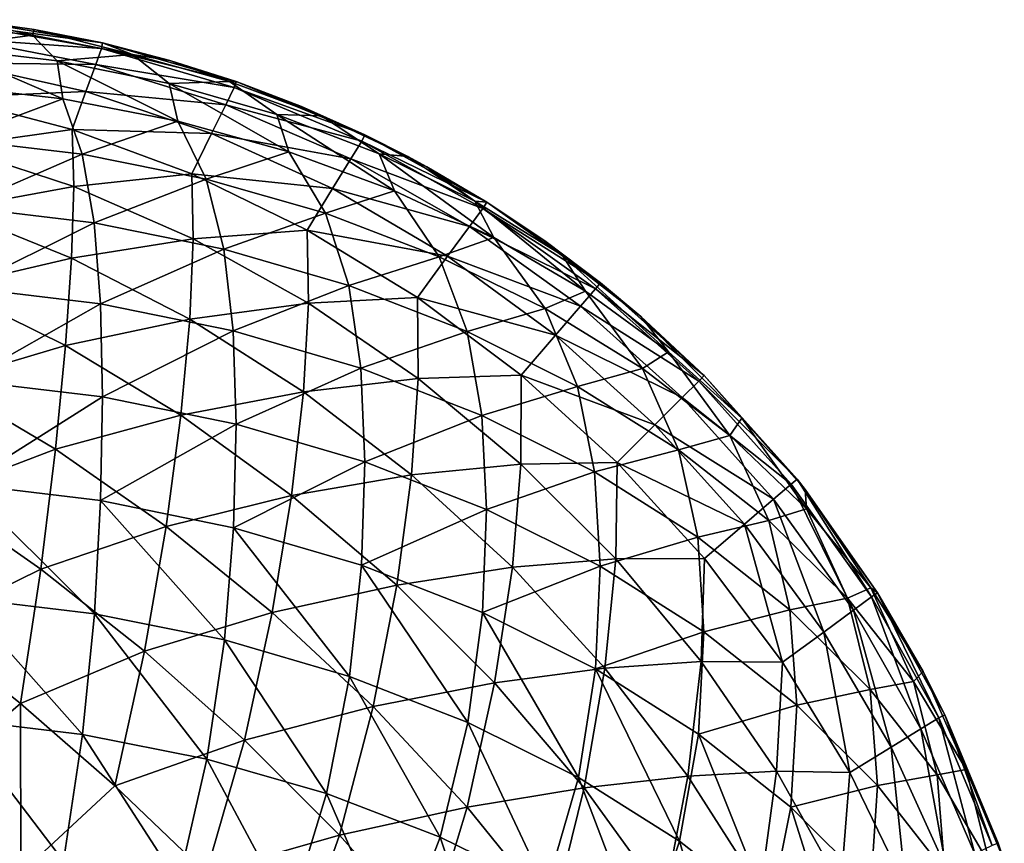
# Model space of a CAD drawing. Extents: x -551 to 551, y -297 to 194.
# Tile 163 of 163: x 549.31 to 550.9, y 193.16 to 194.49. Entities that reach past the tile are written whole.
import ezdxf

# ---------------------------------------------------------------- set-up
doc = ezdxf.new("R2010")
doc.units = 0
doc.header["$LTSCALE"] = 70.117983
for name, color, linetype in [('154', 7, 'CONTINUOUS'), ('159', 7, 'CONTINUOUS'), ('160', 7, 'CONTINUOUS')]:
    doc.layers.add(name, color=color, linetype=linetype)

msp = doc.modelspace()

# ---------------------------------------------------------------- linework, layer by layer
at = {"layer": '154', "color": 7, "linetype": 'CONTINUOUS'}
for points in [[(549.335, 194.4717, 44.5), (549.445, 194.4499, 44.5), (549.2239, 194.4874, 3.5), (549.335, 194.4717, 44.5)], [(549.2239, 194.4874, 3.5), (549.445, 194.4499, 44.5), (549.445, 194.4499, 3.5), (549.2239, 194.4874, 3.5)], [(549.2239, 194.4874, 44.5), (549.335, 194.4717, 44.5), (549.2239, 194.4874, 3.5), (549.2239, 194.4874, 44.5)], [(549.5537, 194.4218, 44.5), (549.6606, 194.3878, 44.5), (549.445, 194.4499, 3.5), (549.5537, 194.4218, 44.5)], [(549.445, 194.4499, 3.5), (549.6606, 194.3878, 44.5), (549.6606, 194.3878, 3.5), (549.445, 194.4499, 3.5)], [(549.445, 194.4499, 44.5), (549.5537, 194.4218, 44.5), (549.445, 194.4499, 3.5), (549.445, 194.4499, 44.5)], [(549.7654, 194.3478, 44.5), (549.8678, 194.3019, 44.5), (549.6606, 194.3878, 3.5), (549.7654, 194.3478, 44.5)], [(549.6606, 194.3878, 3.5), (549.8678, 194.3019, 44.5), (549.8678, 194.3019, 3.5), (549.6606, 194.3878, 3.5)], [(549.6606, 194.3878, 44.5), (549.7654, 194.3478, 44.5), (549.6606, 194.3878, 3.5), (549.6606, 194.3878, 44.5)], [(549.9674, 194.2504, 44.5), (550.0641, 194.1934, 44.5), (549.8678, 194.3019, 3.5), (549.9674, 194.2504, 44.5)], [(549.8678, 194.3019, 3.5), (550.0641, 194.1934, 44.5), (550.0641, 194.1934, 3.5), (549.8678, 194.3019, 3.5)], [(549.9369, 194.267, 44.5), (549.9674, 194.2504, 44.5), (549.8678, 194.3019, 3.5), (549.9369, 194.267, 44.5)], [(549.8678, 194.3019, 44.5), (549.9369, 194.267, 44.5), (549.8678, 194.3019, 3.5), (549.8678, 194.3019, 44.5)], [(550.1573, 194.1311, 44.5), (550.247, 194.0637, 44.5), (550.0641, 194.1934, 3.5), (550.1573, 194.1311, 44.5)], [(550.0641, 194.1934, 3.5), (550.247, 194.0637, 44.5), (550.247, 194.0637, 3.5), (550.0641, 194.1934, 3.5)], [(550.0641, 194.1934, 44.5), (550.1573, 194.1311, 44.5), (550.0641, 194.1934, 3.5), (550.0641, 194.1934, 44.5)], [(550.3123, 194.0093, 44.5), (550.4142, 193.9142, 44.5), (550.247, 194.0637, 3.5), (550.3123, 194.0093, 44.5)], [(550.247, 194.0637, 3.5), (550.4142, 193.9142, 44.5), (550.4142, 193.9142, 3.5), (550.247, 194.0637, 3.5)], [(550.247, 194.0637, 44.5), (550.3123, 194.0093, 44.5), (550.247, 194.0637, 3.5), (550.247, 194.0637, 44.5)], [(550.4142, 193.9142, 44.5), (550.5637, 193.747, 44.5), (550.4142, 193.9142, 3.5), (550.4142, 193.9142, 44.5)], [(550.4142, 193.9142, 3.5), (550.5637, 193.747, 44.5), (550.5637, 193.747, 3.5), (550.4142, 193.9142, 3.5)], [(550.5767, 193.7304, 44.5), (550.6934, 193.5641, 44.5), (550.5637, 193.747, 3.5), (550.5767, 193.7304, 44.5)], [(550.5637, 193.747, 3.5), (550.6934, 193.5641, 44.5), (550.6934, 193.5641, 3.5), (550.5637, 193.747, 3.5)], [(550.5637, 193.747, 44.5), (550.5767, 193.7304, 44.5), (550.5637, 193.747, 3.5), (550.5637, 193.747, 44.5)], [(550.7666, 193.4376, 44.5), (550.8019, 193.3678, 44.5), (550.6934, 193.5641, 3.5), (550.7666, 193.4376, 44.5)], [(550.6934, 193.5641, 3.5), (550.8019, 193.3678, 44.5), (550.8019, 193.3678, 3.5), (550.6934, 193.5641, 3.5)], [(550.6934, 193.5641, 44.5), (550.7666, 193.4376, 44.5), (550.6934, 193.5641, 3.5), (550.6934, 193.5641, 44.5)], [(550.8019, 193.3678, 44.5), (550.8878, 193.1606, 44.5), (550.8019, 193.3678, 3.5), (550.8019, 193.3678, 44.5)], [(550.8019, 193.3678, 3.5), (550.8878, 193.1606, 44.5), (550.8878, 193.1606, 3.5), (550.8019, 193.3678, 3.5)], [(550.8878, 193.1606, 44.5), (550.8975, 193.1321, 44.5), (550.8878, 193.1606, 3.5), (550.8878, 193.1606, 44.5)]]:
    msp.add_3dface(points, dxfattribs=at)
at = {"layer": '159', "color": 7, "linetype": 'CONTINUOUS'}
for points in [[(549.3323, 194.4624, 44.696), (549.2239, 194.4874, 44.5), (549.1671, 194.4814, 44.7149), (549.3323, 194.4624, 44.696)], [(549.3323, 194.4624, 44.696), (549.1671, 194.4814, 44.7149), (549.1872, 194.4431, 44.9353), (549.3323, 194.4624, 44.696)], [(549.335, 194.4717, 44.5), (549.2239, 194.4874, 44.5), (549.3323, 194.4624, 44.696), (549.335, 194.4717, 44.5)], [(549.3722, 194.4211, 44.9133), (549.3323, 194.4624, 44.696), (549.1872, 194.4431, 44.9353), (549.3722, 194.4211, 44.9133)], [(549.4937, 194.4311, 44.6646), (549.335, 194.4717, 44.5), (549.3323, 194.4624, 44.696), (549.4937, 194.4311, 44.6646)], [(549.4937, 194.4311, 44.6646), (549.3323, 194.4624, 44.696), (549.3722, 194.4211, 44.9133), (549.4937, 194.4311, 44.6646)], [(549.445, 194.4499, 44.5), (549.335, 194.4717, 44.5), (549.4937, 194.4311, 44.6646), (549.445, 194.4499, 44.5)], [(549.5537, 194.4218, 44.5), (549.445, 194.4499, 44.5), (549.4937, 194.4311, 44.6646), (549.5537, 194.4218, 44.5)], [(549.3722, 194.4211, 44.9133), (549.1872, 194.4431, 44.9353), (549.3812, 194.3597, 45.1296), (549.3722, 194.4211, 44.9133)], [(549.3812, 194.3597, 45.1296), (549.1872, 194.4431, 44.9353), (549.1917, 194.3813, 45.1512), (549.3812, 194.3597, 45.1296)], [(549.5525, 194.3848, 44.8771), (549.4937, 194.4311, 44.6646), (549.3722, 194.4211, 44.9133), (549.5525, 194.3848, 44.8771)], [(549.6494, 194.3877, 44.6213), (549.5537, 194.4218, 44.5), (549.4937, 194.4311, 44.6646), (549.6494, 194.3877, 44.6213)], [(549.6494, 194.3877, 44.6213), (549.4937, 194.4311, 44.6646), (549.5525, 194.3848, 44.8771), (549.6494, 194.3877, 44.6213)], [(549.5525, 194.3848, 44.8771), (549.3722, 194.4211, 44.9133), (549.5663, 194.3239, 45.0938), (549.5525, 194.3848, 44.8771)], [(549.5663, 194.3239, 45.0938), (549.3722, 194.4211, 44.9133), (549.3812, 194.3597, 45.1296), (549.5663, 194.3239, 45.0938)], [(549.6606, 194.3878, 44.5), (549.5537, 194.4218, 44.5), (549.6494, 194.3877, 44.6213), (549.6606, 194.3878, 44.5)], [(549.3812, 194.3597, 45.1296), (549.1917, 194.3813, 45.1512), (549.2074, 194.2947, 45.3579), (549.3812, 194.3597, 45.1296)], [(549.7261, 194.3346, 44.8269), (549.6494, 194.3877, 44.6213), (549.5525, 194.3848, 44.8771), (549.7261, 194.3346, 44.8269)], [(549.7261, 194.3346, 44.8269), (549.5525, 194.3848, 44.8771), (549.7451, 194.2744, 45.0444), (549.7261, 194.3346, 44.8269)], [(549.7451, 194.2744, 45.0444), (549.5525, 194.3848, 44.8771), (549.5663, 194.3239, 45.0938), (549.7451, 194.2744, 45.0444)], [(549.7977, 194.3328, 44.5664), (549.6606, 194.3878, 44.5), (549.6494, 194.3877, 44.6213), (549.7977, 194.3328, 44.5664)], [(549.7977, 194.3328, 44.5664), (549.6494, 194.3877, 44.6213), (549.7261, 194.3346, 44.8269), (549.7977, 194.3328, 44.5664)], [(549.7654, 194.3478, 44.5), (549.6606, 194.3878, 44.5), (549.7977, 194.3328, 44.5664), (549.7654, 194.3478, 44.5)], [(549.4122, 194.2706, 45.3337), (549.3812, 194.3597, 45.1296), (549.2074, 194.2947, 45.3579), (549.4122, 194.2706, 45.3337)], [(549.5663, 194.3239, 45.0938), (549.3812, 194.3597, 45.1296), (549.4122, 194.2706, 45.3337), (549.5663, 194.3239, 45.0938)], [(549.8908, 194.2712, 44.7634), (549.7977, 194.3328, 44.5664), (549.7261, 194.3346, 44.8269), (549.8908, 194.2712, 44.7634)], [(549.8908, 194.2712, 44.7634), (549.7261, 194.3346, 44.8269), (549.9153, 194.2118, 44.9817), (549.8908, 194.2712, 44.7634)], [(549.9153, 194.2118, 44.9817), (549.7261, 194.3346, 44.8269), (549.7451, 194.2744, 45.0444), (549.9153, 194.2118, 44.9817)], [(549.8678, 194.3019, 44.5), (549.7654, 194.3478, 44.5), (549.7977, 194.3328, 44.5664), (549.8678, 194.3019, 44.5)], [(549.9369, 194.267, 44.5), (549.8678, 194.3019, 44.5), (549.7977, 194.3328, 44.5664), (549.9369, 194.267, 44.5)], [(549.9369, 194.267, 44.5), (549.7977, 194.3328, 44.5664), (549.8908, 194.2712, 44.7634), (549.9369, 194.267, 44.5)], [(549.6121, 194.2307, 45.2938), (549.5663, 194.3239, 45.0938), (549.4122, 194.2706, 45.3337), (549.6121, 194.2307, 45.2938)], [(549.7451, 194.2744, 45.0444), (549.5663, 194.3239, 45.0938), (549.6121, 194.2307, 45.2938), (549.7451, 194.2744, 45.0444)], [(549.4122, 194.2706, 45.3337), (549.2074, 194.2947, 45.3579), (549.2171, 194.1858, 45.554), (549.4122, 194.2706, 45.3337)], [(549.4315, 194.1602, 45.5283), (549.4122, 194.2706, 45.3337), (549.2171, 194.1858, 45.554), (549.4315, 194.1602, 45.5283)], [(549.6121, 194.2307, 45.2938), (549.4122, 194.2706, 45.3337), (549.4315, 194.1602, 45.5283), (549.6121, 194.2307, 45.2938)], [(549.8045, 194.1755, 45.2386), (549.7451, 194.2744, 45.0444), (549.6121, 194.2307, 45.2938), (549.8045, 194.1755, 45.2386)], [(549.9153, 194.2118, 44.9817), (549.7451, 194.2744, 45.0444), (549.8045, 194.1755, 45.2386), (549.9153, 194.2118, 44.9817)], [(550.0445, 194.1953, 44.6875), (549.9369, 194.267, 44.5), (549.8908, 194.2712, 44.7634), (550.0445, 194.1953, 44.6875)], [(550.0445, 194.1953, 44.6875), (549.8908, 194.2712, 44.7634), (550.0752, 194.1367, 44.9066), (550.0445, 194.1953, 44.6875)], [(550.0752, 194.1367, 44.9066), (549.8908, 194.2712, 44.7634), (549.9153, 194.2118, 44.9817), (550.0752, 194.1367, 44.9066)], [(549.9674, 194.2504, 44.5), (549.9369, 194.267, 44.5), (550.0445, 194.1953, 44.6875), (549.9674, 194.2504, 44.5)], [(550.0641, 194.1934, 44.5), (549.9674, 194.2504, 44.5), (550.0445, 194.1953, 44.6875), (550.0641, 194.1934, 44.5)], [(549.6406, 194.1179, 45.486), (549.6121, 194.2307, 45.2938), (549.4315, 194.1602, 45.5283), (549.6406, 194.1179, 45.486)], [(549.8045, 194.1755, 45.2386), (549.6121, 194.2307, 45.2938), (549.6406, 194.1179, 45.486), (549.8045, 194.1755, 45.2386)], [(549.9873, 194.1056, 45.1688), (549.9153, 194.2118, 44.9817), (549.8045, 194.1755, 45.2386), (549.9873, 194.1056, 45.1688)], [(550.0752, 194.1367, 44.9066), (549.9153, 194.2118, 44.9817), (549.9873, 194.1056, 45.1688), (550.0752, 194.1367, 44.9066)], [(550.1854, 194.1078, 44.6), (550.0641, 194.1934, 44.5), (550.0445, 194.1953, 44.6875), (550.1854, 194.1078, 44.6)], [(550.1854, 194.1078, 44.6), (550.0445, 194.1953, 44.6875), (550.2229, 194.0499, 44.8199), (550.1854, 194.1078, 44.6)], [(550.2229, 194.0499, 44.8199), (550.0445, 194.1953, 44.6875), (550.0752, 194.1367, 44.9066), (550.2229, 194.0499, 44.8199)], [(550.1573, 194.1311, 44.5), (550.0641, 194.1934, 44.5), (550.1854, 194.1078, 44.6), (550.1573, 194.1311, 44.5)], [(549.4315, 194.1602, 45.5283), (549.2171, 194.1858, 45.554), (549.2222, 194.0558, 45.7369), (549.4315, 194.1602, 45.5283)], [(549.8417, 194.0593, 45.4274), (549.8045, 194.1755, 45.2386), (549.6406, 194.1179, 45.486), (549.8417, 194.0593, 45.4274)], [(549.9873, 194.1056, 45.1688), (549.8045, 194.1755, 45.2386), (549.8417, 194.0593, 45.4274), (549.9873, 194.1056, 45.1688)], [(549.4417, 194.0295, 45.7106), (549.4315, 194.1602, 45.5283), (549.2222, 194.0558, 45.7369), (549.4417, 194.0295, 45.7106)], [(549.6406, 194.1179, 45.486), (549.4315, 194.1602, 45.5283), (549.4417, 194.0295, 45.7106), (549.6406, 194.1179, 45.486)], [(550.158, 194.022, 45.0852), (550.0752, 194.1367, 44.9066), (549.9873, 194.1056, 45.1688), (550.158, 194.022, 45.0852)], [(550.2229, 194.0499, 44.8199), (550.0752, 194.1367, 44.9066), (550.158, 194.022, 45.0852), (550.2229, 194.0499, 44.8199)], [(550.3123, 194.0093, 44.5), (550.247, 194.0637, 44.5), (550.1573, 194.1311, 44.5), (550.3123, 194.0093, 44.5)], [(550.3123, 194.0093, 44.5), (550.1573, 194.1311, 44.5), (550.1854, 194.1078, 44.6), (550.3123, 194.0093, 44.5)], [(549.6556, 193.986, 45.6671), (549.6406, 194.1179, 45.486), (549.4417, 194.0295, 45.7106), (549.6556, 193.986, 45.6671)], [(549.8417, 194.0593, 45.4274), (549.6406, 194.1179, 45.486), (549.6556, 193.986, 45.6671), (549.8417, 194.0593, 45.4274)], [(550.0323, 193.9853, 45.3534), (549.9873, 194.1056, 45.1688), (549.8417, 194.0593, 45.4274), (550.0323, 193.9853, 45.3534)], [(550.158, 194.022, 45.0852), (549.9873, 194.1056, 45.1688), (550.0323, 193.9853, 45.3534), (550.158, 194.022, 45.0852)], [(550.3123, 194.0093, 44.5), (550.1854, 194.1078, 44.6), (550.3566, 193.9526, 44.7225), (550.3123, 194.0093, 44.5)], [(550.3566, 193.9526, 44.7225), (550.1854, 194.1078, 44.6), (550.2229, 194.0499, 44.8199), (550.3566, 193.9526, 44.7225)], [(549.4417, 194.0295, 45.7106), (549.2222, 194.0558, 45.7369), (549.2238, 193.9063, 45.9044), (549.4417, 194.0295, 45.7106)], [(549.8612, 193.9258, 45.6069), (549.8417, 194.0593, 45.4274), (549.6556, 193.986, 45.6671), (549.8612, 193.9258, 45.6069)], [(550.0323, 193.9853, 45.3534), (549.8417, 194.0593, 45.4274), (549.8612, 193.9258, 45.6069), (550.0323, 193.9853, 45.3534)], [(550.3147, 193.9257, 44.9888), (550.2229, 194.0499, 44.8199), (550.158, 194.022, 45.0852), (550.3147, 193.9257, 44.9888)], [(550.3566, 193.9526, 44.7225), (550.2229, 194.0499, 44.8199), (550.3147, 193.9257, 44.9888), (550.3566, 193.9526, 44.7225)], [(549.4449, 193.8797, 45.8778), (549.4417, 194.0295, 45.7106), (549.2238, 193.9063, 45.9044), (549.4449, 193.8797, 45.8778)], [(549.6556, 193.986, 45.6671), (549.4417, 194.0295, 45.7106), (549.4449, 193.8797, 45.8778), (549.6556, 193.986, 45.6671)], [(550.2101, 193.8967, 45.2648), (550.158, 194.022, 45.0852), (550.0323, 193.9853, 45.3534), (550.2101, 193.8967, 45.2648)], [(550.3147, 193.9257, 44.9888), (550.158, 194.022, 45.0852), (550.2101, 193.8967, 45.2648), (550.3147, 193.9257, 44.9888)], [(550.4142, 193.9142, 44.5), (550.3123, 194.0093, 44.5), (550.475, 193.8457, 44.6157), (550.4142, 193.9142, 44.5)], [(550.475, 193.8457, 44.6157), (550.3123, 194.0093, 44.5), (550.3566, 193.9526, 44.7225), (550.475, 193.8457, 44.6157)], [(549.6603, 193.8359, 45.834), (549.6556, 193.986, 45.6671), (549.4449, 193.8797, 45.8778), (549.6603, 193.8359, 45.834)], [(549.8612, 193.9258, 45.6069), (549.6556, 193.986, 45.6671), (549.6603, 193.8359, 45.834), (549.8612, 193.9258, 45.6069)], [(550.0561, 193.8498, 45.5309), (550.0323, 193.9853, 45.3534), (549.8612, 193.9258, 45.6069), (550.0561, 193.8498, 45.5309)], [(550.2101, 193.8967, 45.2648), (550.0323, 193.9853, 45.3534), (550.0561, 193.8498, 45.5309), (550.2101, 193.8967, 45.2648)], [(550.4555, 193.8177, 44.8809), (550.3566, 193.9526, 44.7225), (550.3147, 193.9257, 44.9888), (550.4555, 193.8177, 44.8809)], [(550.475, 193.8457, 44.6157), (550.3566, 193.9526, 44.7225), (550.4555, 193.8177, 44.8809), (550.475, 193.8457, 44.6157)], [(549.8674, 193.7752, 45.7733), (549.8612, 193.9258, 45.6069), (549.6603, 193.8359, 45.834), (549.8674, 193.7752, 45.7733)], [(550.0561, 193.8498, 45.5309), (549.8612, 193.9258, 45.6069), (549.8674, 193.7752, 45.7733), (550.0561, 193.8498, 45.5309)], [(550.3728, 193.7947, 45.1628), (550.3147, 193.9257, 44.9888), (550.2101, 193.8967, 45.2648), (550.3728, 193.7947, 45.1628)], [(550.4555, 193.8177, 44.8809), (550.3147, 193.9257, 44.9888), (550.3728, 193.7947, 45.1628), (550.4555, 193.8177, 44.8809)], [(549.4449, 193.8797, 45.8778), (549.2238, 193.9063, 45.9044), (549.2225, 193.739, 46.0541), (549.4449, 193.8797, 45.8778)], [(550.5637, 193.747, 44.5), (550.4142, 193.9142, 44.5), (550.475, 193.8457, 44.6157), (550.5637, 193.747, 44.5)], [(550.2377, 193.7588, 45.4399), (550.2101, 193.8967, 45.2648), (550.0561, 193.8498, 45.5309), (550.2377, 193.7588, 45.4399)], [(550.3728, 193.7947, 45.1628), (550.2101, 193.8967, 45.2648), (550.2377, 193.7588, 45.4399), (550.3728, 193.7947, 45.1628)], [(549.4421, 193.7126, 46.0277), (549.4449, 193.8797, 45.8778), (549.2225, 193.739, 46.0541), (549.4421, 193.7126, 46.0277)], [(549.6603, 193.8359, 45.834), (549.4449, 193.8797, 45.8778), (549.4421, 193.7126, 46.0277), (549.6603, 193.8359, 45.834)], [(550.0637, 193.6986, 45.6967), (550.0561, 193.8498, 45.5309), (549.8674, 193.7752, 45.7733), (550.0637, 193.6986, 45.6967)], [(550.2377, 193.7588, 45.4399), (550.0561, 193.8498, 45.5309), (550.0637, 193.6986, 45.6967), (550.2377, 193.7588, 45.4399)], [(550.5787, 193.6995, 44.7626), (550.475, 193.8457, 44.6157), (550.4555, 193.8177, 44.8809), (550.5787, 193.6995, 44.7626)], [(550.5767, 193.7304, 44.5), (550.5637, 193.747, 44.5), (550.475, 193.8457, 44.6157), (550.5767, 193.7304, 44.5)], [(550.5767, 193.7304, 44.5), (550.475, 193.8457, 44.6157), (550.5787, 193.6995, 44.7626), (550.5767, 193.7304, 44.5)], [(549.6563, 193.669, 45.9841), (549.6603, 193.8359, 45.834), (549.4421, 193.7126, 46.0277), (549.6563, 193.669, 45.9841)], [(549.8674, 193.7752, 45.7733), (549.6603, 193.8359, 45.834), (549.6563, 193.669, 45.9841), (549.8674, 193.7752, 45.7733)], [(550.5184, 193.6805, 45.0486), (550.4555, 193.8177, 44.8809), (550.3728, 193.7947, 45.1628), (550.5184, 193.6805, 45.0486)], [(550.5787, 193.6995, 44.7626), (550.4555, 193.8177, 44.8809), (550.5184, 193.6805, 45.0486), (550.5787, 193.6995, 44.7626)], [(550.4038, 193.654, 45.3351), (550.3728, 193.7947, 45.1628), (550.2377, 193.7588, 45.4399), (550.4038, 193.654, 45.3351)], [(550.5184, 193.6805, 45.0486), (550.3728, 193.7947, 45.1628), (550.4038, 193.654, 45.3351), (550.5184, 193.6805, 45.0486)], [(549.8621, 193.6088, 45.9239), (549.8674, 193.7752, 45.7733), (549.6563, 193.669, 45.9841), (549.8621, 193.6088, 45.9239)], [(550.0637, 193.6986, 45.6967), (549.8674, 193.7752, 45.7733), (549.8621, 193.6088, 45.9239), (550.0637, 193.6986, 45.6967)], [(550.2465, 193.6069, 45.605), (550.2377, 193.7588, 45.4399), (550.0637, 193.6986, 45.6967), (550.2465, 193.6069, 45.605)], [(550.4038, 193.654, 45.3351), (550.2377, 193.7588, 45.4399), (550.2465, 193.6069, 45.605), (550.4038, 193.654, 45.3351)], [(549.4321, 193.5305, 46.1587), (549.2225, 193.739, 46.0541), (549.2174, 193.5562, 46.1844), (549.4321, 193.5305, 46.1587)], [(549.4421, 193.7126, 46.0277), (549.2225, 193.739, 46.0541), (549.4321, 193.5305, 46.1587), (549.4421, 193.7126, 46.0277)], [(550.6934, 193.5641, 44.5), (550.5767, 193.7304, 44.5), (550.6827, 193.5724, 44.6355), (550.6934, 193.5641, 44.5)], [(550.6827, 193.5724, 44.6355), (550.5767, 193.7304, 44.5), (550.5787, 193.6995, 44.7626), (550.6827, 193.5724, 44.6355)], [(549.6415, 193.4881, 46.1162), (549.4421, 193.7126, 46.0277), (549.4321, 193.5305, 46.1587), (549.6415, 193.4881, 46.1162)], [(549.6563, 193.669, 45.9841), (549.4421, 193.7126, 46.0277), (549.6415, 193.4881, 46.1162), (549.6563, 193.669, 45.9841)], [(550.0572, 193.5326, 45.8477), (550.0637, 193.6986, 45.6967), (549.8621, 193.6088, 45.9239), (550.0572, 193.5326, 45.8477)], [(550.2465, 193.6069, 45.605), (550.0637, 193.6986, 45.6967), (550.0572, 193.5326, 45.8477), (550.2465, 193.6069, 45.605)], [(550.6451, 193.5555, 44.9237), (550.5787, 193.6995, 44.7626), (550.5184, 193.6805, 45.0486), (550.6451, 193.5555, 44.9237)], [(550.6827, 193.5724, 44.6355), (550.5787, 193.6995, 44.7626), (550.6451, 193.5555, 44.9237), (550.6827, 193.5724, 44.6355)], [(549.8428, 193.4294, 46.0575), (549.6563, 193.669, 45.9841), (549.6415, 193.4881, 46.1162), (549.8428, 193.4294, 46.0575)], [(549.8621, 193.6088, 45.9239), (549.6563, 193.669, 45.9841), (549.8428, 193.4294, 46.0575), (549.8621, 193.6088, 45.9239)], [(550.5523, 193.5368, 45.2179), (550.5184, 193.6805, 45.0486), (550.4038, 193.654, 45.3351), (550.5523, 193.5368, 45.2179)], [(550.6451, 193.5555, 44.9237), (550.5184, 193.6805, 45.0486), (550.5523, 193.5368, 45.2179), (550.6451, 193.5555, 44.9237)], [(550.4137, 193.5013, 45.4994), (550.4038, 193.654, 45.3351), (550.2465, 193.6069, 45.605), (550.4137, 193.5013, 45.4994)], [(550.5523, 193.5368, 45.2179), (550.4038, 193.654, 45.3351), (550.4137, 193.5013, 45.4994), (550.5523, 193.5368, 45.2179)], [(550.0336, 193.3552, 45.9833), (549.8621, 193.6088, 45.9239), (549.8428, 193.4294, 46.0575), (550.0336, 193.3552, 45.9833)], [(550.0572, 193.5326, 45.8477), (549.8621, 193.6088, 45.9239), (550.0336, 193.3552, 45.9833), (550.0572, 193.5326, 45.8477)], [(550.2389, 193.4414, 45.7565), (550.2465, 193.6069, 45.605), (550.0572, 193.5326, 45.8477), (550.2389, 193.4414, 45.7565)], [(550.4137, 193.5013, 45.4994), (550.2465, 193.6069, 45.605), (550.2389, 193.4414, 45.7565), (550.4137, 193.5013, 45.4994)], [(550.7514, 193.4214, 44.7895), (550.6827, 193.5724, 44.6355), (550.6451, 193.5555, 44.9237), (550.7514, 193.4214, 44.7895)], [(550.7666, 193.4376, 44.5), (550.6934, 193.5641, 44.5), (550.6827, 193.5724, 44.6355), (550.7666, 193.4376, 44.5)], [(550.7666, 193.4376, 44.5), (550.6827, 193.5724, 44.6355), (550.7514, 193.4214, 44.7895), (550.7666, 193.4376, 44.5)], [(549.413, 193.336, 46.2693), (549.2174, 193.5562, 46.1844), (549.2077, 193.3603, 46.2935), (549.413, 193.336, 46.2693)], [(549.4321, 193.5305, 46.1587), (549.2174, 193.5562, 46.1844), (549.413, 193.336, 46.2693), (549.4321, 193.5305, 46.1587)], [(550.6813, 193.4085, 45.0896), (550.6451, 193.5555, 44.9237), (550.5523, 193.5368, 45.2179), (550.6813, 193.4085, 45.0896)], [(550.7514, 193.4214, 44.7895), (550.6451, 193.5555, 44.9237), (550.6813, 193.4085, 45.0896), (550.7514, 193.4214, 44.7895)], [(549.6132, 193.296, 46.2293), (549.4321, 193.5305, 46.1587), (549.413, 193.336, 46.2693), (549.6132, 193.296, 46.2293)], [(549.6415, 193.4881, 46.1162), (549.4321, 193.5305, 46.1587), (549.6132, 193.296, 46.2293), (549.6415, 193.4881, 46.1162)], [(550.2115, 193.2664, 45.8946), (550.0572, 193.5326, 45.8477), (550.0336, 193.3552, 45.9833), (550.2115, 193.2664, 45.8946)], [(550.2389, 193.4414, 45.7565), (550.0572, 193.5326, 45.8477), (550.2115, 193.2664, 45.8946), (550.2389, 193.4414, 45.7565)], [(550.5632, 193.3831, 45.3812), (550.5523, 193.5368, 45.2179), (550.4137, 193.5013, 45.4994), (550.5632, 193.3831, 45.3812)], [(550.6813, 193.4085, 45.0896), (550.5523, 193.5368, 45.2179), (550.5632, 193.3831, 45.3812), (550.6813, 193.4085, 45.0896)], [(550.4051, 193.3364, 45.6515), (550.4137, 193.5013, 45.4994), (550.2389, 193.4414, 45.7565), (550.4051, 193.3364, 45.6515)], [(550.5632, 193.3831, 45.3812), (550.4137, 193.5013, 45.4994), (550.4051, 193.3364, 45.6515), (550.5632, 193.3831, 45.3812)], [(549.8059, 193.2406, 46.1739), (549.6415, 193.4881, 46.1162), (549.6132, 193.296, 46.2293), (549.8059, 193.2406, 46.1739)], [(549.8428, 193.4294, 46.0575), (549.6415, 193.4881, 46.1162), (549.8059, 193.2406, 46.1739), (549.8428, 193.4294, 46.0575)], [(549.9889, 193.1706, 46.1039), (549.8428, 193.4294, 46.0575), (549.8059, 193.2406, 46.1739), (549.9889, 193.1706, 46.1039)], [(550.0336, 193.3552, 45.9833), (549.8428, 193.4294, 46.0575), (549.9889, 193.1706, 46.1039), (550.0336, 193.3552, 45.9833)], [(550.3743, 193.1642, 45.7923), (550.2389, 193.4414, 45.7565), (550.2115, 193.2664, 45.8946), (550.3743, 193.1642, 45.7923)], [(550.4051, 193.3364, 45.6515), (550.2389, 193.4414, 45.7565), (550.3743, 193.1642, 45.7923), (550.4051, 193.3364, 45.6515)], [(550.8358, 193.2797, 44.6478), (550.7666, 193.4376, 44.5), (550.7514, 193.4214, 44.7895), (550.8358, 193.2797, 44.6478)], [(550.8019, 193.3678, 44.5), (550.7666, 193.4376, 44.5), (550.8358, 193.2797, 44.6478), (550.8019, 193.3678, 44.5)], [(550.7893, 193.2709, 44.952), (550.7514, 193.4214, 44.7895), (550.6813, 193.4085, 45.0896), (550.7893, 193.2709, 44.952)], [(550.8358, 193.2797, 44.6478), (550.7514, 193.4214, 44.7895), (550.7893, 193.2709, 44.952), (550.8358, 193.2797, 44.6478)], [(550.693, 193.2539, 45.252), (550.6813, 193.4085, 45.0896), (550.5632, 193.3831, 45.3812), (550.693, 193.2539, 45.252)], [(550.7893, 193.2709, 44.952), (550.6813, 193.4085, 45.0896), (550.693, 193.2539, 45.252), (550.7893, 193.2709, 44.952)], [(550.5536, 193.219, 45.5341), (550.5632, 193.3831, 45.3812), (550.4051, 193.3364, 45.6515), (550.5536, 193.219, 45.5341)], [(550.693, 193.2539, 45.252), (550.5632, 193.3831, 45.3812), (550.5536, 193.219, 45.5341), (550.693, 193.2539, 45.252)], [(550.8975, 193.1321, 44.5), (550.8878, 193.1606, 44.5), (550.8019, 193.3678, 44.5), (550.8975, 193.1321, 44.5)], [(550.8975, 193.1321, 44.5), (550.8019, 193.3678, 44.5), (550.8358, 193.2797, 44.6478), (550.8975, 193.1321, 44.5)], [(549.3821, 193.132, 46.3587), (549.2077, 193.3603, 46.2935), (549.1921, 193.1537, 46.3804), (549.3821, 193.132, 46.3587)], [(549.413, 193.336, 46.2693), (549.2077, 193.3603, 46.2935), (549.3821, 193.132, 46.3587), (549.413, 193.336, 46.2693)], [(550.1599, 193.0867, 46.02), (550.0336, 193.3552, 45.9833), (549.9889, 193.1706, 46.1039), (550.1599, 193.0867, 46.02)], [(550.2115, 193.2664, 45.8946), (550.0336, 193.3552, 45.9833), (550.1599, 193.0867, 46.02), (550.2115, 193.2664, 45.8946)], [(549.5676, 193.0961, 46.3228), (549.413, 193.336, 46.2693), (549.3821, 193.132, 46.3587), (549.5676, 193.0961, 46.3228)], [(549.6132, 193.296, 46.2293), (549.413, 193.336, 46.2693), (549.5676, 193.0961, 46.3228), (549.6132, 193.296, 46.2293)], [(550.52, 193.0497, 45.6779), (550.4051, 193.3364, 45.6515), (550.3743, 193.1642, 45.7923), (550.52, 193.0497, 45.6779)], [(550.5536, 193.219, 45.5341), (550.4051, 193.3364, 45.6515), (550.52, 193.0497, 45.6779), (550.5536, 193.219, 45.5341)], [(549.7467, 193.0464, 46.2731), (549.6132, 193.296, 46.2293), (549.5676, 193.0961, 46.3228), (549.7467, 193.0464, 46.2731)], [(549.8059, 193.2406, 46.1739), (549.6132, 193.296, 46.2293), (549.7467, 193.0464, 46.2731), (549.8059, 193.2406, 46.1739)], [(550.8015, 193.1152, 45.1133), (550.7893, 193.2709, 44.952), (550.693, 193.2539, 45.252), (550.8015, 193.1152, 45.1133)], [(550.8747, 193.1256, 44.8067), (550.8358, 193.2797, 44.6478), (550.7893, 193.2709, 44.952), (550.8747, 193.1256, 44.8067)], [(550.8747, 193.1256, 44.8067), (550.7893, 193.2709, 44.952), (550.8015, 193.1152, 45.1133), (550.8747, 193.1256, 44.8067)], [(550.8975, 193.1321, 44.5), (550.8358, 193.2797, 44.6478), (550.8747, 193.1256, 44.8067), (550.8975, 193.1321, 44.5)], [(550.3168, 192.9901, 45.9234), (550.2115, 193.2664, 45.8946), (550.1599, 193.0867, 46.02), (550.3168, 192.9901, 45.9234)], [(550.3743, 193.1642, 45.7923), (550.2115, 193.2664, 45.8946), (550.3168, 192.9901, 45.9234), (550.3743, 193.1642, 45.7923)], [(550.6826, 193.0905, 45.4056), (550.693, 193.2539, 45.252), (550.5536, 193.219, 45.5341), (550.6826, 193.0905, 45.4056)], [(550.8015, 193.1152, 45.1133), (550.693, 193.2539, 45.252), (550.6826, 193.0905, 45.4056), (550.8015, 193.1152, 45.1133)], [(549.9173, 192.9835, 46.2102), (549.8059, 193.2406, 46.1739), (549.7467, 193.0464, 46.2731), (549.9173, 192.9835, 46.2102)], [(549.9889, 193.1706, 46.1039), (549.8059, 193.2406, 46.1739), (549.9173, 192.9835, 46.2102), (549.9889, 193.1706, 46.1039)], [(550.6467, 192.9245, 45.5526), (550.5536, 193.219, 45.5341), (550.52, 193.0497, 45.6779), (550.6467, 192.9245, 45.5526)], [(550.6826, 193.0905, 45.4056), (550.5536, 193.219, 45.5341), (550.6467, 192.9245, 45.5526), (550.6826, 193.0905, 45.4056)], [(550.0775, 192.9081, 46.1348), (549.9889, 193.1706, 46.1039), (549.9173, 192.9835, 46.2102), (550.0775, 192.9081, 46.1348)], [(550.1599, 193.0867, 46.02), (549.9889, 193.1706, 46.1039), (550.0775, 192.9081, 46.1348), (550.1599, 193.0867, 46.02)], [(550.4576, 192.8818, 45.8151), (550.3743, 193.1642, 45.7923), (550.3168, 192.9901, 45.9234), (550.4576, 192.8818, 45.8151)], [(550.52, 193.0497, 45.6779), (550.3743, 193.1642, 45.7923), (550.4576, 192.8818, 45.8151), (550.52, 193.0497, 45.6779)]]:
    msp.add_3dface(points, dxfattribs=at)
at = {"layer": '160', "color": 7, "linetype": 'CONTINUOUS'}
for points in [[(549.2245, 194.4796, 3.3244), (549.4437, 194.4409, 3.31), (549.2202, 194.4565, 3.1485), (549.2245, 194.4796, 3.3244)], [(549.2239, 194.4874, 3.5), (549.445, 194.4499, 3.5), (549.2245, 194.4796, 3.3244), (549.2239, 194.4874, 3.5)], [(549.2245, 194.4796, 3.3244), (549.445, 194.4499, 3.5), (549.4437, 194.4409, 3.31), (549.2245, 194.4796, 3.3244)], [(549.2202, 194.4565, 3.1485), (549.4346, 194.415, 3.1206), (549.2112, 194.4177, 2.9729), (549.2202, 194.4565, 3.1485)], [(549.2202, 194.4565, 3.1485), (549.4437, 194.4409, 3.31), (549.4346, 194.415, 3.1206), (549.2202, 194.4565, 3.1485)], [(549.445, 194.4499, 3.5), (549.6606, 194.3878, 3.5), (549.4437, 194.4409, 3.31), (549.445, 194.4499, 3.5)], [(549.4437, 194.4409, 3.31), (549.6573, 194.3781, 3.298), (549.4346, 194.415, 3.1206), (549.4437, 194.4409, 3.31)], [(549.4437, 194.4409, 3.31), (549.6606, 194.3878, 3.5), (549.6573, 194.3781, 3.298), (549.4437, 194.4409, 3.31)], [(549.2112, 194.4177, 2.9729), (549.4182, 194.3718, 2.933), (549.1997, 194.3618, 2.7974), (549.2112, 194.4177, 2.9729)], [(549.2112, 194.4177, 2.9729), (549.4346, 194.415, 3.1206), (549.4182, 194.3718, 2.933), (549.2112, 194.4177, 2.9729)], [(549.4346, 194.415, 3.1206), (549.6438, 194.3502, 3.0973), (549.4182, 194.3718, 2.933), (549.4346, 194.415, 3.1206)], [(549.4346, 194.415, 3.1206), (549.6573, 194.3781, 3.298), (549.6438, 194.3502, 3.0973), (549.4346, 194.415, 3.1206)], [(549.6606, 194.3878, 3.5), (549.8678, 194.3019, 3.5), (549.6573, 194.3781, 3.298), (549.6606, 194.3878, 3.5)], [(549.1997, 194.3618, 2.7974), (549.4182, 194.3718, 2.933), (549.3964, 194.3103, 2.7479), (549.1997, 194.3618, 2.7974)], [(549.4182, 194.3718, 2.933), (549.6204, 194.3041, 2.8997), (549.3964, 194.3103, 2.7479), (549.4182, 194.3718, 2.933)], [(549.4182, 194.3718, 2.933), (549.6438, 194.3502, 3.0973), (549.6204, 194.3041, 2.8997), (549.4182, 194.3718, 2.933)], [(549.6573, 194.3781, 3.298), (549.8628, 194.2919, 3.2885), (549.6438, 194.3502, 3.0973), (549.6573, 194.3781, 3.298)], [(549.6573, 194.3781, 3.298), (549.8678, 194.3019, 3.5), (549.8628, 194.2919, 3.2885), (549.6573, 194.3781, 3.298)], [(549.1997, 194.3618, 2.7974), (549.3964, 194.3103, 2.7479), (549.2017, 194.2832, 2.6172), (549.1997, 194.3618, 2.7974)], [(549.6438, 194.3502, 3.0973), (549.8452, 194.263, 3.0788), (549.6204, 194.3041, 2.8997), (549.6438, 194.3502, 3.0973)], [(549.6438, 194.3502, 3.0973), (549.8628, 194.2919, 3.2885), (549.8452, 194.263, 3.0788), (549.6438, 194.3502, 3.0973)], [(549.2017, 194.2832, 2.6172), (549.3964, 194.3103, 2.7479), (549.3989, 194.2187, 2.5582), (549.2017, 194.2832, 2.6172)], [(549.3964, 194.3103, 2.7479), (549.6204, 194.3041, 2.8997), (549.5888, 194.2389, 2.7067), (549.3964, 194.3103, 2.7479)], [(549.3964, 194.3103, 2.7479), (549.5888, 194.2389, 2.7067), (549.3989, 194.2187, 2.5582), (549.3964, 194.3103, 2.7479)], [(549.6204, 194.3041, 2.8997), (549.8153, 194.2154, 2.8734), (549.5888, 194.2389, 2.7067), (549.6204, 194.3041, 2.8997)], [(549.6204, 194.3041, 2.8997), (549.8452, 194.263, 3.0788), (549.8153, 194.2154, 2.8734), (549.6204, 194.3041, 2.8997)], [(549.8678, 194.3019, 3.5), (550.0641, 194.1934, 3.5), (549.8628, 194.2919, 3.2885), (549.8678, 194.3019, 3.5)], [(549.8628, 194.2919, 3.2885), (550.0575, 194.1834, 3.2816), (549.8452, 194.263, 3.0788), (549.8628, 194.2919, 3.2885)], [(549.8628, 194.2919, 3.2885), (550.0641, 194.1934, 3.5), (550.0575, 194.1834, 3.2816), (549.8628, 194.2919, 3.2885)], [(549.2017, 194.2832, 2.6172), (549.3989, 194.2187, 2.5582), (549.2002, 194.1824, 2.4372), (549.2017, 194.2832, 2.6172)], [(549.8452, 194.263, 3.0788), (550.0363, 194.1545, 3.0655), (549.8153, 194.2154, 2.8734), (549.8452, 194.263, 3.0788)], [(549.8452, 194.263, 3.0788), (550.0575, 194.1834, 3.2816), (550.0363, 194.1545, 3.0655), (549.8452, 194.263, 3.0788)], [(549.3989, 194.2187, 2.5582), (549.5888, 194.2389, 2.7067), (549.5914, 194.1342, 2.5102), (549.3989, 194.2187, 2.5582)], [(549.5888, 194.2389, 2.7067), (549.8153, 194.2154, 2.8734), (549.7747, 194.1485, 2.6741), (549.5888, 194.2389, 2.7067)], [(549.5888, 194.2389, 2.7067), (549.7747, 194.1485, 2.6741), (549.5914, 194.1342, 2.5102), (549.5888, 194.2389, 2.7067)], [(549.2002, 194.1824, 2.4372), (549.3989, 194.2187, 2.5582), (549.3953, 194.1033, 2.3717), (549.2002, 194.1824, 2.4372)], [(549.3989, 194.2187, 2.5582), (549.5914, 194.1342, 2.5102), (549.3953, 194.1033, 2.3717), (549.3989, 194.2187, 2.5582)], [(549.8153, 194.2154, 2.8734), (550.0008, 194.1067, 2.8544), (549.7747, 194.1485, 2.6741), (549.8153, 194.2154, 2.8734)], [(549.8153, 194.2154, 2.8734), (550.0363, 194.1545, 3.0655), (550.0008, 194.1067, 2.8544), (549.8153, 194.2154, 2.8734)], [(550.0641, 194.1934, 3.5), (550.247, 194.0637, 3.5), (550.0575, 194.1834, 3.2816), (550.0641, 194.1934, 3.5)], [(549.2002, 194.1824, 2.4372), (549.3953, 194.1033, 2.3717), (549.1952, 194.0567, 2.2596), (549.2002, 194.1824, 2.4372)], [(550.0575, 194.1834, 3.2816), (550.2391, 194.054, 3.2775), (550.0363, 194.1545, 3.0655), (550.0575, 194.1834, 3.2816)], [(550.0575, 194.1834, 3.2816), (550.247, 194.0637, 3.5), (550.2391, 194.054, 3.2775), (550.0575, 194.1834, 3.2816)], [(549.5914, 194.1342, 2.5102), (549.7747, 194.1485, 2.6741), (549.777, 194.0307, 2.4737), (549.5914, 194.1342, 2.5102)], [(549.7747, 194.1485, 2.6741), (550.0008, 194.1067, 2.8544), (549.9522, 194.0401, 2.6506), (549.7747, 194.1485, 2.6741)], [(549.7747, 194.1485, 2.6741), (549.9522, 194.0401, 2.6506), (549.777, 194.0307, 2.4737), (549.7747, 194.1485, 2.6741)], [(550.0363, 194.1545, 3.0655), (550.2149, 194.0258, 3.0574), (550.0008, 194.1067, 2.8544), (550.0363, 194.1545, 3.0655)], [(550.0363, 194.1545, 3.0655), (550.2391, 194.054, 3.2775), (550.2149, 194.0258, 3.0574), (550.0363, 194.1545, 3.0655)], [(549.3953, 194.1033, 2.3717), (549.5914, 194.1342, 2.5102), (549.5857, 194.0048, 2.3199), (549.3953, 194.1033, 2.3717)], [(549.5914, 194.1342, 2.5102), (549.777, 194.0307, 2.4737), (549.5857, 194.0048, 2.3199), (549.5914, 194.1342, 2.5102)], [(549.1952, 194.0567, 2.2596), (549.3953, 194.1033, 2.3717), (549.3856, 193.9625, 2.1914), (549.1952, 194.0567, 2.2596)], [(549.3953, 194.1033, 2.3717), (549.5857, 194.0048, 2.3199), (549.3856, 193.9625, 2.1914), (549.3953, 194.1033, 2.3717)], [(550.0008, 194.1067, 2.8544), (550.1746, 193.9793, 2.8429), (549.9522, 194.0401, 2.6506), (550.0008, 194.1067, 2.8544)], [(550.0008, 194.1067, 2.8544), (550.2149, 194.0258, 3.0574), (550.1746, 193.9793, 2.8429), (550.0008, 194.1067, 2.8544)], [(550.247, 194.0637, 3.5), (550.4142, 193.9142, 3.5), (550.2391, 194.054, 3.2775), (550.247, 194.0637, 3.5)], [(549.1952, 194.0567, 2.2596), (549.3856, 193.9625, 2.1914), (549.1869, 193.9035, 2.0875), (549.1952, 194.0567, 2.2596)], [(550.2391, 194.054, 3.2775), (550.4053, 193.9053, 3.2761), (550.2149, 194.0258, 3.0574), (550.2391, 194.054, 3.2775)], [(550.2391, 194.054, 3.2775), (550.4142, 193.9142, 3.5), (550.4053, 193.9053, 3.2761), (550.2391, 194.054, 3.2775)], [(549.777, 194.0307, 2.4737), (549.9522, 194.0401, 2.6506), (549.9536, 193.9093, 2.4491), (549.777, 194.0307, 2.4737)], [(549.9522, 194.0401, 2.6506), (550.1746, 193.9793, 2.8429), (550.1192, 193.9148, 2.6364), (549.9522, 194.0401, 2.6506)], [(549.9522, 194.0401, 2.6506), (550.1192, 193.9148, 2.6364), (549.9536, 193.9093, 2.4491), (549.9522, 194.0401, 2.6506)], [(549.5857, 194.0048, 2.3199), (549.777, 194.0307, 2.4737), (549.7689, 193.8879, 2.2824), (549.5857, 194.0048, 2.3199)], [(549.777, 194.0307, 2.4737), (549.9536, 193.9093, 2.4491), (549.7689, 193.8879, 2.2824), (549.777, 194.0307, 2.4737)], [(550.2149, 194.0258, 3.0574), (550.3787, 193.8787, 3.0547), (550.1746, 193.9793, 2.8429), (550.2149, 194.0258, 3.0574)], [(550.2149, 194.0258, 3.0574), (550.4053, 193.9053, 3.2761), (550.3787, 193.8787, 3.0547), (550.2149, 194.0258, 3.0574)], [(549.3856, 193.9625, 2.1914), (549.5857, 194.0048, 2.3199), (549.5712, 193.8501, 2.1396), (549.3856, 193.9625, 2.1914)], [(549.5857, 194.0048, 2.3199), (549.7689, 193.8879, 2.2824), (549.5712, 193.8501, 2.1396), (549.5857, 194.0048, 2.3199)], [(550.1746, 193.9793, 2.8429), (550.3347, 193.8347, 2.839), (550.1192, 193.9148, 2.6364), (550.1746, 193.9793, 2.8429)], [(550.1746, 193.9793, 2.8429), (550.3787, 193.8787, 3.0547), (550.3347, 193.8347, 2.839), (550.1746, 193.9793, 2.8429)], [(549.1869, 193.9035, 2.0875), (549.3856, 193.9625, 2.1914), (549.3694, 193.7953, 2.0216), (549.1869, 193.9035, 2.0875)], [(549.3856, 193.9625, 2.1914), (549.5712, 193.8501, 2.1396), (549.3694, 193.7953, 2.0216), (549.3856, 193.9625, 2.1914)], [(549.7689, 193.8879, 2.2824), (549.9536, 193.9093, 2.4491), (549.9428, 193.7542, 2.2597), (549.7689, 193.8879, 2.2824)], [(549.9536, 193.9093, 2.4491), (550.1191, 193.7716, 2.4367), (549.9428, 193.7542, 2.2597), (549.9536, 193.9093, 2.4491)], [(549.9536, 193.9093, 2.4491), (550.1192, 193.9148, 2.6364), (550.1191, 193.7716, 2.4367), (549.9536, 193.9093, 2.4491)], [(550.1192, 193.9148, 2.6364), (550.274, 193.774, 2.6316), (550.1191, 193.7716, 2.4367), (550.1192, 193.9148, 2.6364)], [(550.1192, 193.9148, 2.6364), (550.3347, 193.8347, 2.839), (550.274, 193.774, 2.6316), (550.1192, 193.9148, 2.6364)], [(550.4053, 193.9053, 3.2761), (550.554, 193.7391, 3.2775), (550.3787, 193.8787, 3.0547), (550.4053, 193.9053, 3.2761)], [(550.4142, 193.9142, 3.5), (550.5637, 193.747, 3.5), (550.4053, 193.9053, 3.2761), (550.4142, 193.9142, 3.5)], [(550.4053, 193.9053, 3.2761), (550.5637, 193.747, 3.5), (550.554, 193.7391, 3.2775), (550.4053, 193.9053, 3.2761)], [(549.1869, 193.9035, 2.0875), (549.3694, 193.7953, 2.0216), (549.1749, 193.7212, 1.9258), (549.1869, 193.9035, 2.0875)], [(549.5712, 193.8501, 2.1396), (549.7689, 193.8879, 2.2824), (549.7497, 193.721, 2.1046), (549.5712, 193.8501, 2.1396)], [(549.7689, 193.8879, 2.2824), (549.9428, 193.7542, 2.2597), (549.7497, 193.721, 2.1046), (549.7689, 193.8879, 2.2824)], [(550.3787, 193.8787, 3.0547), (550.5258, 193.7149, 3.0574), (550.3347, 193.8347, 2.839), (550.3787, 193.8787, 3.0547)], [(550.3787, 193.8787, 3.0547), (550.554, 193.7391, 3.2775), (550.5258, 193.7149, 3.0574), (550.3787, 193.8787, 3.0547)], [(549.3694, 193.7953, 2.0216), (549.5712, 193.8501, 2.1396), (549.5474, 193.671, 1.9739), (549.3694, 193.7953, 2.0216)], [(549.5712, 193.8501, 2.1396), (549.7497, 193.721, 2.1046), (549.5474, 193.671, 1.9739), (549.5712, 193.8501, 2.1396)], [(550.3347, 193.8347, 2.839), (550.4793, 193.6746, 2.8429), (550.274, 193.774, 2.6316), (550.3347, 193.8347, 2.839)], [(550.3347, 193.8347, 2.839), (550.5258, 193.7149, 3.0574), (550.4793, 193.6746, 2.8429), (550.3347, 193.8347, 2.839)], [(549.1749, 193.7212, 1.9258), (549.3694, 193.7953, 2.0216), (549.3458, 193.6021, 1.8673), (549.1749, 193.7212, 1.9258)], [(549.3694, 193.7953, 2.0216), (549.5474, 193.671, 1.9739), (549.3458, 193.6021, 1.8673), (549.3694, 193.7953, 2.0216)], [(549.9428, 193.7542, 2.2597), (550.1191, 193.7716, 2.4367), (550.1052, 193.6052, 2.2521), (549.9428, 193.7542, 2.2597)], [(550.1191, 193.7716, 2.4367), (550.2716, 193.6191, 2.4367), (550.1052, 193.6052, 2.2521), (550.1191, 193.7716, 2.4367)], [(550.1191, 193.7716, 2.4367), (550.274, 193.774, 2.6316), (550.2716, 193.6191, 2.4367), (550.1191, 193.7716, 2.4367)], [(550.274, 193.774, 2.6316), (550.4148, 193.6192, 2.6364), (550.2716, 193.6191, 2.4367), (550.274, 193.774, 2.6316)], [(550.274, 193.774, 2.6316), (550.4793, 193.6746, 2.8429), (550.4148, 193.6192, 2.6364), (550.274, 193.774, 2.6316)], [(549.7497, 193.721, 2.1046), (549.9428, 193.7542, 2.2597), (549.9189, 193.5766, 2.087), (549.7497, 193.721, 2.1046)], [(549.9428, 193.7542, 2.2597), (550.1052, 193.6052, 2.2521), (549.9189, 193.5766, 2.087), (549.9428, 193.7542, 2.2597)], [(550.554, 193.7391, 3.2775), (550.5637, 193.747, 3.5), (550.6834, 193.5575, 3.2816), (550.554, 193.7391, 3.2775)], [(550.5637, 193.747, 3.5), (550.6934, 193.5641, 3.5), (550.6834, 193.5575, 3.2816), (550.5637, 193.747, 3.5)], [(550.5258, 193.7149, 3.0574), (550.554, 193.7391, 3.2775), (550.6545, 193.5363, 3.0655), (550.5258, 193.7149, 3.0574)], [(550.554, 193.7391, 3.2775), (550.6834, 193.5575, 3.2816), (550.6545, 193.5363, 3.0655), (550.554, 193.7391, 3.2775)], [(549.1749, 193.7212, 1.9258), (549.3458, 193.6021, 1.8673), (549.1581, 193.5097, 1.7808), (549.1749, 193.7212, 1.9258)], [(549.5474, 193.671, 1.9739), (549.7497, 193.721, 2.1046), (549.7186, 193.5323, 1.945), (549.5474, 193.671, 1.9739)], [(549.7497, 193.721, 2.1046), (549.9189, 193.5766, 2.087), (549.7186, 193.5323, 1.945), (549.7497, 193.721, 2.1046)], [(550.4793, 193.6746, 2.8429), (550.5258, 193.7149, 3.0574), (550.6067, 193.5008, 2.8544), (550.4793, 193.6746, 2.8429)], [(550.5258, 193.7149, 3.0574), (550.6545, 193.5363, 3.0655), (550.6067, 193.5008, 2.8544), (550.5258, 193.7149, 3.0574)], [(549.3458, 193.6021, 1.8673), (549.5474, 193.671, 1.9739), (549.5128, 193.4701, 1.8279), (549.3458, 193.6021, 1.8673)], [(549.5474, 193.671, 1.9739), (549.7186, 193.5323, 1.945), (549.5128, 193.4701, 1.8279), (549.5474, 193.671, 1.9739)], [(550.4148, 193.6192, 2.6364), (550.4793, 193.6746, 2.8429), (550.5401, 193.4522, 2.6506), (550.4148, 193.6192, 2.6364)], [(550.4793, 193.6746, 2.8429), (550.6067, 193.5008, 2.8544), (550.5401, 193.4522, 2.6506), (550.4793, 193.6746, 2.8429)], [(550.1052, 193.6052, 2.2521), (550.2716, 193.6191, 2.4367), (550.2542, 193.4428, 2.2597), (550.1052, 193.6052, 2.2521)], [(550.2716, 193.6191, 2.4367), (550.4093, 193.4536, 2.4491), (550.2542, 193.4428, 2.2597), (550.2716, 193.6191, 2.4367)], [(550.2716, 193.6191, 2.4367), (550.4148, 193.6192, 2.6364), (550.4093, 193.4536, 2.4491), (550.2716, 193.6191, 2.4367)], [(550.4148, 193.6192, 2.6364), (550.5401, 193.4522, 2.6506), (550.4093, 193.4536, 2.4491), (550.4148, 193.6192, 2.6364)], [(549.9189, 193.5766, 2.087), (550.1052, 193.6052, 2.2521), (550.0766, 193.4189, 2.087), (549.9189, 193.5766, 2.087)], [(550.1052, 193.6052, 2.2521), (550.2542, 193.4428, 2.2597), (550.0766, 193.4189, 2.087), (550.1052, 193.6052, 2.2521)], [(549.1581, 193.5097, 1.7808), (549.3458, 193.6021, 1.8673), (549.3133, 193.386, 1.7345), (549.1581, 193.5097, 1.7808)], [(549.3458, 193.6021, 1.8673), (549.5128, 193.4701, 1.8279), (549.3133, 193.386, 1.7345), (549.3458, 193.6021, 1.8673)], [(549.7186, 193.5323, 1.945), (549.9189, 193.5766, 2.087), (549.8809, 193.3809, 1.9354), (549.7186, 193.5323, 1.945)], [(549.9189, 193.5766, 2.087), (550.0766, 193.4189, 2.087), (549.8809, 193.3809, 1.9354), (549.9189, 193.5766, 2.087)], [(550.6545, 193.5363, 3.0655), (550.6834, 193.5575, 3.2816), (550.763, 193.3452, 3.0788), (550.6545, 193.5363, 3.0655)], [(550.6834, 193.5575, 3.2816), (550.6934, 193.5641, 3.5), (550.7919, 193.3628, 3.2885), (550.6834, 193.5575, 3.2816)], [(550.6834, 193.5575, 3.2816), (550.7919, 193.3628, 3.2885), (550.763, 193.3452, 3.0788), (550.6834, 193.5575, 3.2816)], [(550.6934, 193.5641, 3.5), (550.8019, 193.3678, 3.5), (550.7919, 193.3628, 3.2885), (550.6934, 193.5641, 3.5)], [(549.5128, 193.4701, 1.8279), (549.7186, 193.5323, 1.945), (549.6737, 193.3268, 1.8081), (549.5128, 193.4701, 1.8279)], [(549.7186, 193.5323, 1.945), (549.8809, 193.3809, 1.9354), (549.6737, 193.3268, 1.8081), (549.7186, 193.5323, 1.945)], [(550.6067, 193.5008, 2.8544), (550.6545, 193.5363, 3.0655), (550.7154, 193.3153, 2.8734), (550.6067, 193.5008, 2.8544)], [(550.6545, 193.5363, 3.0655), (550.763, 193.3452, 3.0788), (550.7154, 193.3153, 2.8734), (550.6545, 193.5363, 3.0655)], [(549.1581, 193.5097, 1.7808), (549.3133, 193.386, 1.7345), (549.1578, 193.2526, 1.6537), (549.1581, 193.5097, 1.7808)], [(550.5401, 193.4522, 2.6506), (550.6067, 193.5008, 2.8544), (550.6485, 193.2747, 2.6741), (550.5401, 193.4522, 2.6506)], [(550.6067, 193.5008, 2.8544), (550.7154, 193.3153, 2.8734), (550.6485, 193.2747, 2.6741), (550.6067, 193.5008, 2.8544)], [(549.3133, 193.386, 1.7345), (549.5128, 193.4701, 1.8279), (549.4652, 193.2531, 1.7065), (549.3133, 193.386, 1.7345)], [(549.5128, 193.4701, 1.8279), (549.6737, 193.3268, 1.8081), (549.4652, 193.2531, 1.7065), (549.5128, 193.4701, 1.8279)], [(550.2542, 193.4428, 2.2597), (550.4093, 193.4536, 2.4491), (550.3879, 193.2689, 2.2824), (550.2542, 193.4428, 2.2597)], [(550.4093, 193.4536, 2.4491), (550.5307, 193.277, 2.4737), (550.3879, 193.2689, 2.2824), (550.4093, 193.4536, 2.4491)], [(550.4093, 193.4536, 2.4491), (550.5401, 193.4522, 2.6506), (550.5307, 193.277, 2.4737), (550.4093, 193.4536, 2.4491)], [(550.5401, 193.4522, 2.6506), (550.6485, 193.2747, 2.6741), (550.5307, 193.277, 2.4737), (550.5401, 193.4522, 2.6506)], [(550.0766, 193.4189, 2.087), (550.2542, 193.4428, 2.2597), (550.221, 193.2497, 2.1046), (550.0766, 193.4189, 2.087)], [(550.2542, 193.4428, 2.2597), (550.3879, 193.2689, 2.2824), (550.221, 193.2497, 2.1046), (550.2542, 193.4428, 2.2597)], [(549.8809, 193.3809, 1.9354), (550.0766, 193.4189, 2.087), (550.0323, 193.2186, 1.945), (549.8809, 193.3809, 1.9354)], [(550.0766, 193.4189, 2.087), (550.221, 193.2497, 2.1046), (550.0323, 193.2186, 1.945), (550.0766, 193.4189, 2.087)], [(549.1578, 193.2526, 1.6537), (549.3133, 193.386, 1.7345), (549.3134, 193.1125, 1.6221), (549.1578, 193.2526, 1.6537)], [(549.3133, 193.386, 1.7345), (549.4652, 193.2531, 1.7065), (549.3134, 193.1125, 1.6221), (549.3133, 193.386, 1.7345)], [(549.6737, 193.3268, 1.8081), (549.8809, 193.3809, 1.9354), (549.8268, 193.1737, 1.8081), (549.6737, 193.3268, 1.8081)], [(549.8809, 193.3809, 1.9354), (550.0323, 193.2186, 1.945), (549.8268, 193.1737, 1.8081), (549.8809, 193.3809, 1.9354)], [(550.7919, 193.3628, 3.2885), (550.8019, 193.3678, 3.5), (550.8781, 193.1573, 3.298), (550.7919, 193.3628, 3.2885)], [(550.8019, 193.3678, 3.5), (550.8878, 193.1606, 3.5), (550.8781, 193.1573, 3.298), (550.8019, 193.3678, 3.5)], [(550.763, 193.3452, 3.0788), (550.7919, 193.3628, 3.2885), (550.8502, 193.1438, 3.0973), (550.763, 193.3452, 3.0788)], [(550.7919, 193.3628, 3.2885), (550.8781, 193.1573, 3.298), (550.8502, 193.1438, 3.0973), (550.7919, 193.3628, 3.2885)], [(550.7154, 193.3153, 2.8734), (550.763, 193.3452, 3.0788), (550.8041, 193.1204, 2.8997), (550.7154, 193.3153, 2.8734)], [(550.763, 193.3452, 3.0788), (550.8502, 193.1438, 3.0973), (550.8041, 193.1204, 2.8997), (550.763, 193.3452, 3.0788)], [(549.4652, 193.2531, 1.7065), (549.6737, 193.3268, 1.8081), (549.6123, 193.1123, 1.6972), (549.4652, 193.2531, 1.7065)], [(549.6737, 193.3268, 1.8081), (549.8268, 193.1737, 1.8081), (549.6123, 193.1123, 1.6972), (549.6737, 193.3268, 1.8081)], [(550.6485, 193.2747, 2.6741), (550.7154, 193.3153, 2.8734), (550.7389, 193.0888, 2.7067), (550.6485, 193.2747, 2.6741)], [(550.7154, 193.3153, 2.8734), (550.8041, 193.1204, 2.8997), (550.7389, 193.0888, 2.7067), (550.7154, 193.3153, 2.8734)], [(550.3879, 193.2689, 2.2824), (550.5307, 193.277, 2.4737), (550.5048, 193.0857, 2.3199), (550.3879, 193.2689, 2.2824)], [(550.5307, 193.277, 2.4737), (550.6342, 193.0914, 2.5102), (550.5048, 193.0857, 2.3199), (550.5307, 193.277, 2.4737)], [(550.5307, 193.277, 2.4737), (550.6485, 193.2747, 2.6741), (550.6342, 193.0914, 2.5102), (550.5307, 193.277, 2.4737)], [(550.6485, 193.2747, 2.6741), (550.7389, 193.0888, 2.7067), (550.6342, 193.0914, 2.5102), (550.6485, 193.2747, 2.6741)], [(550.221, 193.2497, 2.1046), (550.3879, 193.2689, 2.2824), (550.3501, 193.0712, 2.1396), (550.221, 193.2497, 2.1046)], [(550.3879, 193.2689, 2.2824), (550.5048, 193.0857, 2.3199), (550.3501, 193.0712, 2.1396), (550.3879, 193.2689, 2.2824)], [(549.1578, 193.2526, 1.6537), (549.3134, 193.1125, 1.6221), (549.1577, 192.9646, 1.5611), (549.1578, 193.2526, 1.6537)], [(549.4652, 193.2531, 1.7065), (549.6123, 193.1123, 1.6972), (549.3134, 193.1125, 1.6221), (549.4652, 193.2531, 1.7065)], [(550.0323, 193.2186, 1.945), (550.221, 193.2497, 2.1046), (550.171, 193.0474, 1.9739), (550.0323, 193.2186, 1.945)], [(550.221, 193.2497, 2.1046), (550.3501, 193.0712, 2.1396), (550.171, 193.0474, 1.9739), (550.221, 193.2497, 2.1046)], [(549.8268, 193.1737, 1.8081), (550.0323, 193.2186, 1.945), (549.9701, 193.0128, 1.8279), (549.8268, 193.1737, 1.8081)], [(550.0323, 193.2186, 1.945), (550.171, 193.0474, 1.9739), (549.9701, 193.0128, 1.8279), (550.0323, 193.2186, 1.945)], [(549.6123, 193.1123, 1.6972), (549.8268, 193.1737, 1.8081), (549.7531, 192.9652, 1.7065), (549.6123, 193.1123, 1.6972)], [(549.8268, 193.1737, 1.8081), (549.9701, 193.0128, 1.8279), (549.7531, 192.9652, 1.7065), (549.8268, 193.1737, 1.8081)]]:
    msp.add_3dface(points, dxfattribs=at)

doc.saveas('drawing.dxf')
